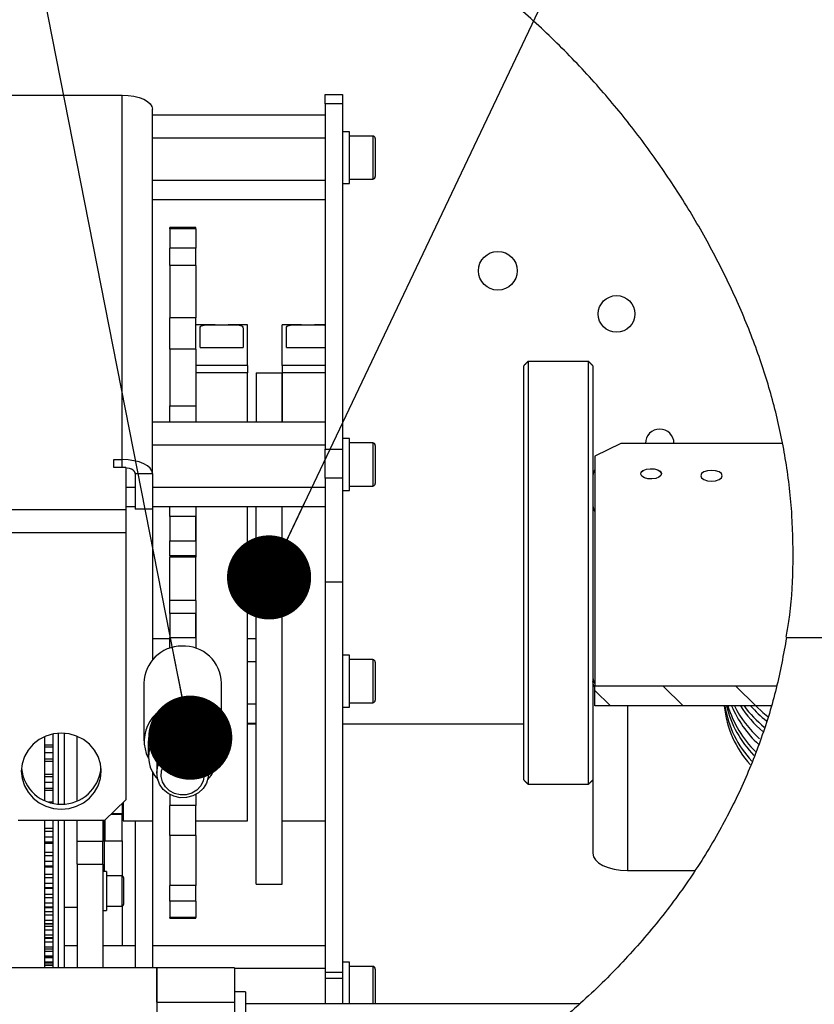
# Model space of a CAD drawing. Header units: millimetres. Extents: x 36 to 588, y 6 to 414.
# Tile 48 of 61: x 409 to 421, y 328 to 344. Entities that reach past the tile are written whole.
import ezdxf

# ---------------------------------------------------------------- set-up
doc = ezdxf.new("R2010")
doc.units = ezdxf.units.MM
doc.dimstyles.new('SLDDIMSTYLE2', dxfattribs={"dimtxt": 1.3, "dimasz": 1.3, "dimexe": 0, "dimexo": 0.0625, "dimgap": 0.325, "dimtad": 0, "dimtih": 1, "dimtoh": 1, "dimdec": 0, "dimrnd": 1e-09, "dimzin": 0, "dimdsep": 46, "dimtxsty": 'Standard', "dimblk1": 'DOT', "dimblk2": 'DOT', "dimsah": 1, "dimcen": 0.09, "dimadec": 0, "dimazin": 0, "dimtfac": 1, "dimtdec": 0, "dimtofl": 0, "dimtmove": 0, "dimatfit": 3, "dimldrblk": 'DOT', "dimfxl": 1, "dimtolj": 1, "dimtzin": 0, "dimarcsym": 0})

# ---------------------------------------------------------------- blocks, each defined once
blk = doc.blocks.new('SW_HATCH_0')
at = {"color": 0, "linetype": 'Continuous', "lineweight": 0}
for p, q in [((0, 0), (1.667, 1.667)), ((-1.989, -1.989), (-1.767, -1.767)), ((0, -4.49), (1.667, -2.823)), ((16.338, -6.446), (16.1, -6.208)), ((17.46, -6.446), (17.152, -6.138)), ((18.583, -6.446), (18.275, -6.138)), ((1.136, -7.844), (1.667, -7.314))]:
    blk.add_line(p, q, dxfattribs=at)
blk = doc.blocks.new('_DOT')
at = {"color": 0, "linetype": 'ByBlock', "lineweight": -2}
blk.add_line((-0.5, 0), (-1, 0), dxfattribs=at)
at = {"color": 0, "linetype": 'ByBlock', "const_width": 0.5}
blk.add_lwpolyline([(-0.25, 0, 1), (0.25, 0, 1)], format="xyb", close=True, dxfattribs=at)

msp = doc.modelspace()

# ---------------------------------------------------------------- linework, layer by layer
at = {"color": 7, "linetype": 'Continuous', "lineweight": 30}
for p, q in [((408.7443088, 342.4820574), (410.6876421, 342.4820574)), ((410.6876421, 336.8516155), (410.6876421, 342.4820574)), ((413.8209754, 342.4928648), (414.0876421, 342.4928648)), ((413.8209754, 342.3491504), (413.8209754, 342.4928648)), ((414.0876421, 342.4928648), (414.0876421, 342.3491504)), ((414.0876421, 342.3491504), (413.8209754, 342.3491504)), ((413.8209754, 342.3491504), (413.8209754, 337.0150475)), ((414.0876421, 342.3491504), (414.0876421, 337.0150475)), ((411.1543088, 336.637941), (411.1543088, 342.2683829)), ((413.8209754, 342.1722018), (411.1543088, 342.1722018)), ((414.1943088, 341.1186251), (414.1943088, 341.9186251)), ((414.5543088, 341.8519584), (414.5543088, 341.222286)), ((413.8209754, 341.8182259), (411.1543088, 341.8182259)), ((414.5943088, 341.8119584), (414.5943088, 341.2578467)), ((414.5543088, 341.222286), (414.5543088, 341.1852917)), ((414.5943088, 341.2578467), (414.5943088, 341.2252917)), ((413.8209754, 341.1646491), (411.1543088, 341.1646491)), ((413.8209754, 340.8650483), (411.1543088, 340.8650483)), ((411.4209754, 340.4196381), (411.4209754, 340.4366931)), ((411.8209754, 340.4196381), (411.4209754, 340.4196381)), ((411.4209754, 340.4196381), (411.4209754, 340.1177011)), ((411.8209754, 340.4196381), (411.8209754, 340.4366931)), ((411.8209754, 340.4196381), (411.8209754, 340.1177011)), ((411.8209754, 340.1177011), (411.4209754, 340.1177011)), ((411.4209754, 339.8518684), (411.4209754, 340.1177011)), ((411.8209754, 339.8518684), (411.8209754, 340.1177011)), ((411.8209754, 339.8518684), (411.4209754, 339.8518684)), ((411.4209754, 339.8518684), (411.4209754, 339.0407413)), ((411.8209754, 339.8518684), (411.8209754, 339.0407413)), ((411.8209754, 339.0407413), (411.4209754, 339.0407413)), ((411.4209754, 338.5611814), (411.4209754, 339.0407413)), ((411.8209754, 338.5611814), (411.8209754, 339.0407413)), ((411.8876421, 338.5850068), (411.8876421, 338.8842803)), ((412.5543088, 338.8842803), (412.5543088, 338.5850068)), ((412.6209754, 338.3089342), (412.6209754, 338.9366931)), ((413.1543088, 338.3089342), (413.1543088, 338.9366931)), ((413.2209754, 338.5850068), (413.2209754, 338.8842803)), ((411.8209754, 338.5611814), (411.4209754, 338.5611814)), ((411.4209754, 338.5611814), (411.4209754, 337.6810169)), ((411.8209754, 338.5611814), (411.8209754, 337.6810169)), ((411.8876421, 338.5850068), (412.5543088, 338.5850068)), ((413.2209754, 338.5850068), (413.8209754, 338.5850068)), ((416.9543088, 338.3700265), (416.9543088, 331.8366931)), ((417.8876421, 331.8366931), (417.8876421, 338.3700265)), ((412.6209754, 338.3089342), (411.8209754, 338.3089342)), ((412.6209754, 338.1949348), (411.8209754, 338.1949348)), ((412.6209754, 338.3089342), (412.6209754, 338.1949348)), ((412.6209754, 337.4307771), (412.6209754, 338.1949348)), ((412.7543088, 338.1949348), (413.1543088, 338.1949348)), ((412.7543088, 338.1949348), (412.7543088, 337.4307771)), ((413.8209754, 338.3089342), (413.1543088, 338.3089342)), ((413.1543088, 338.3089342), (413.1543088, 338.1949348)), ((413.8209754, 338.1949348), (413.1543088, 338.1949348)), ((413.1543088, 337.4307771), (413.1543088, 338.1949348)), ((413.1543088, 338.1949348), (413.1543088, 337.4307771)), ((416.8876421, 331.9033598), (416.8876421, 338.3033598)), ((417.9543088, 338.3033598), (417.9543088, 336.605753)), ((411.4209754, 337.6810169), (411.8209754, 337.6810169)), ((411.4209754, 337.4307771), (411.4209754, 337.6810169)), ((411.8209754, 337.6810169), (411.8209754, 337.4307771)), ((413.8209754, 337.4307771), (411.1543088, 337.4307771)), ((414.1943088, 336.3772003), (414.1943088, 337.1772003)), ((413.8209754, 337.0768011), (411.1543088, 337.0768011)), ((413.8209754, 337.0150475), (414.0876421, 337.0150475)), ((413.8209754, 336.5660838), (413.8209754, 337.0150475)), ((414.0876421, 337.0150475), (414.0876421, 336.5660838)), ((414.5543088, 337.1105337), (414.5543088, 336.4808613)), ((414.5943088, 337.0705337), (414.5943088, 336.516422)), ((418.3876421, 337.1033598), (417.9876421, 336.9033598)), ((420.8775945, 337.1033598), (418.3876421, 337.1033598)), ((410.5543088, 336.8516155), (410.6876421, 336.8516155)), ((410.5543088, 336.7330799), (410.5543088, 336.8516155)), ((410.6876421, 336.7330799), (410.6876421, 336.8516155)), ((417.9876421, 336.9033598), (417.9876421, 333.3542854)), ((410.7443088, 336.7330799), (410.5543088, 336.7330799)), ((410.7443088, 336.7330799), (410.7443088, 336.0789705)), ((410.8876421, 336.637941), (411.1543088, 336.637941)), ((410.8876421, 336.637941), (410.8876421, 336.5001157)), ((411.1543088, 336.637941), (411.1543088, 336.5001157)), ((414.0876421, 336.5660838), (413.8209754, 336.5660838)), ((413.8209754, 336.5660838), (413.8209754, 334.9583642)), ((414.0876421, 336.5660838), (414.0876421, 334.9583642)), ((414.5943088, 336.516422), (414.5943088, 336.483867)), ((417.9543088, 336.605753), (417.9543088, 336.1390863)), ((410.8876421, 336.4232243), (410.7443088, 336.4232243)), ((410.8876421, 336.5001157), (410.8876421, 336.4232243)), ((410.8876421, 336.4232243), (410.8876421, 336.1236236)), ((411.1543088, 336.5001157), (411.1543088, 336.4232243)), ((413.8209754, 336.4232243), (411.1543088, 336.4232243)), ((411.1543088, 336.4232243), (411.1543088, 336.1236236)), ((414.5543088, 336.4808613), (414.5543088, 336.443867)), ((410.7443088, 336.0789705), (408.7443088, 336.0789705)), ((410.8876421, 336.1236236), (410.7443088, 336.1236236)), ((410.7443088, 336.0789705), (410.7443088, 335.723026)), ((410.8876421, 336.1236236), (410.8876421, 336.0884923)), ((411.1543088, 336.0884923), (410.8876421, 336.0884923)), ((411.1543088, 336.1236236), (411.1543088, 336.0884923)), ((413.8209754, 336.1236236), (411.1543088, 336.1236236)), ((411.1543088, 336.0884923), (411.1543088, 333.7590092)), ((411.4209754, 335.9712144), (411.4209754, 336.1236236)), ((411.8209754, 336.1236236), (411.8209754, 335.9712144)), ((412.6209754, 335.2524402), (412.6209754, 336.1236236)), ((412.7543088, 335.377734), (412.7543088, 336.1236236)), ((413.1543088, 335.377734), (413.1543088, 336.1236236)), ((417.9543088, 336.1390863), (417.9543088, 333.4832751)), ((411.8209754, 335.9712144), (411.4209754, 335.9712144)), ((411.4209754, 335.9712144), (411.4209754, 335.5980693)), ((411.8209754, 335.5980693), (411.8209754, 335.9712144)), ((411.8209754, 335.9712144), (411.8209754, 335.5980693)), ((410.7443088, 335.723026), (408.7443088, 335.723026)), ((410.7443088, 335.723026), (410.7443088, 331.5936597)), ((411.4209754, 335.5980693), (411.8209754, 335.5980693)), ((411.4209754, 335.3658578), (411.4209754, 335.5980693)), ((411.8209754, 335.5980693), (411.8209754, 335.3658578)), ((411.8209754, 335.3658578), (411.4209754, 335.3658578)), ((411.4209754, 335.3658578), (411.4209754, 335.3437448)), ((411.8209754, 335.3437448), (411.4209754, 335.3437448)), ((411.4209754, 334.6771797), (411.4209754, 335.3437448)), ((411.8209754, 335.3658578), (411.8209754, 335.3437448)), ((411.8209754, 334.6771797), (411.8209754, 335.3437448)), ((414.0876421, 334.9583642), (413.8209754, 334.9583642)), ((413.8209754, 334.9583642), (413.8209754, 328.9266622)), ((414.0876421, 334.9583642), (414.0876421, 328.9266622)), ((412.6209754, 331.2700265), (412.6209754, 334.7738947)), ((412.9143088, 334.75326), (412.9143088, 334.7469072)), ((412.9143088, 334.7469072), (412.9143088, 334.7098164)), ((412.9943088, 334.75326), (412.9943088, 334.7469072)), ((412.9943088, 334.7098164), (412.9943088, 334.7469072)), ((411.8209754, 334.6771797), (411.4209754, 334.6771797)), ((411.4209754, 334.476289), (411.4209754, 334.6771797)), ((411.8209754, 334.6771797), (411.8209754, 334.476289)), ((412.7543088, 330.2919605), (412.7543088, 334.648601)), ((413.1543088, 330.2919605), (413.1543088, 334.648601)), ((411.8209754, 334.476289), (411.4209754, 334.476289)), ((411.4209754, 334.476289), (411.4209754, 334.1057261)), ((411.8209754, 334.1057261), (411.8209754, 334.476289)), ((411.8209754, 334.476289), (411.8209754, 334.1057261)), ((411.4209754, 334.083096), (411.1543088, 334.083096)), ((411.4209754, 334.1057261), (411.8209754, 334.1057261)), ((411.4209754, 333.9385947), (411.4209754, 334.1057261)), ((411.8209754, 334.1057261), (411.8209754, 333.9385947)), ((412.7543088, 334.083096), (412.6209754, 334.083096)), ((420.9461612, 334.1033598), (436.9876421, 334.1033598)), ((414.1943088, 333.0295192), (414.1943088, 333.8295192)), ((412.7543088, 333.72912), (412.6209754, 333.72912)), ((414.5543088, 333.7628526), (414.5543088, 333.1331802)), ((414.5943088, 333.7228526), (414.5943088, 333.1687409)), ((417.9543088, 333.4832751), (417.9543088, 333.4255401)), ((417.9543088, 333.4255401), (417.9543088, 330.7697288)), ((420.7955694, 333.3542854), (417.9876421, 333.3542854)), ((417.9876421, 333.0463652), (417.9876421, 333.3542854)), ((414.5943088, 333.1687409), (414.5943088, 333.1361859)), ((412.7543088, 333.0755433), (412.6209754, 333.0755433)), ((414.5543088, 333.1331802), (414.5543088, 333.0961859)), ((420.7134127, 333.0463652), (417.9876421, 333.0463652)), ((418.4876421, 333.0463652), (418.4876421, 330.5030622)), ((412.7543088, 332.7759425), (412.6209754, 332.7759425)), ((412.6209754, 332.7700265), (412.7543088, 332.7700265)), ((414.0876421, 332.7700265), (416.8876421, 332.7700265)), ((409.4876421, 332.5721326), (409.4876421, 331.5853867)), ((409.6209754, 331.5439636), (409.6209754, 332.6135557)), ((409.7038992, 331.5333598), (409.7038992, 332.6241595)), ((409.79453, 331.5340484), (409.79453, 332.6234709)), ((409.9876421, 331.5797546), (409.9876421, 332.5777647)), ((409.4876421, 332.4468635), (409.6209754, 332.4468635)), ((409.4876421, 332.4129791), (409.6209754, 332.4129791)), ((409.4876421, 332.3280332), (409.6209754, 332.3280332)), ((409.4876421, 332.230395), (409.6209754, 332.230395)), ((409.4876421, 331.9928893), (409.6209754, 331.9928893)), ((409.4876421, 331.9549551), (409.6209754, 331.9549551)), ((411.1543088, 332.0157707), (411.1543088, 331.2700265)), ((409.4876421, 331.8685194), (409.6209754, 331.8685194)), ((409.4876421, 331.7757299), (409.6209754, 331.7757299)), ((411.4209754, 331.6777051), (411.4209754, 331.5059341)), ((411.8209754, 331.6777051), (411.8209754, 331.5059341)), ((409.5481983, 331.5625877), (409.6209754, 331.5625877)), ((410.4109754, 331.2761944), (410.7443088, 331.5936597)), ((410.6876421, 331.5396906), (410.6876421, 331.384887)), ((410.7009754, 331.5523892), (410.7009754, 331.2700265)), ((411.8209754, 331.5059341), (411.4209754, 331.5059341)), ((411.4209754, 331.0428285), (411.4209754, 331.5059341)), ((411.8209754, 331.0428285), (411.8209754, 331.5059341)), ((410.5251009, 331.384887), (410.6876421, 331.384887)), ((410.6876421, 331.384887), (410.6876421, 331.3765893)), ((410.6876421, 330.9623604), (410.6876421, 331.3765893)), ((410.4109754, 331.2761944), (409.0776421, 331.2761944)), ((409.4876421, 331.2761944), (409.4876421, 328.9980202)), ((409.6209754, 328.9980202), (409.6209754, 331.2761944)), ((409.7038992, 328.9980202), (409.7038992, 331.2761944)), ((409.79453, 328.9980202), (409.79453, 331.2761944)), ((409.9876421, 330.9502014), (409.9876421, 331.2761944)), ((410.3876421, 331.2761944), (410.3876421, 330.9502014)), ((410.4076421, 331.2761944), (410.4076421, 330.5033598)), ((410.4209754, 330.9623604), (410.4209754, 331.2857184)), ((410.8876421, 331.2700265), (410.8876421, 329.1186078)), ((411.1543088, 331.2700265), (411.1543088, 329.1186078)), ((409.4876421, 331.1592335), (409.6209754, 331.1592335)), ((409.4876421, 331.1140944), (409.6209754, 331.1140944)), ((409.4876421, 331.0266589), (409.6209754, 331.0266589)), ((411.8209754, 331.0428285), (411.4209754, 331.0428285)), ((411.4209754, 331.0428285), (411.4209754, 330.2730012)), ((411.8209754, 331.0428285), (411.8209754, 330.2730012)), ((409.4876421, 330.9456431), (409.6209754, 330.9456431)), ((410.3876421, 330.9502014), (409.9876421, 330.9502014)), ((409.9876421, 330.6020294), (409.9876421, 330.9502014)), ((410.3876421, 330.6020294), (410.3876421, 330.9502014)), ((410.6876421, 330.9623604), (410.6876421, 330.4194565)), ((409.4876421, 330.7858964), (409.6209754, 330.7858964)), ((409.4876421, 330.7376572), (409.6209754, 330.7376572)), ((409.4876421, 330.6507192), (409.6209754, 330.6507192)), ((409.4876421, 330.5765389), (409.6209754, 330.5765389)), ((409.9876421, 330.6020294), (410.3876421, 330.6020294)), ((409.9876421, 330.6020294), (409.9876421, 328.9980202)), ((410.3876421, 330.6020294), (410.3876421, 328.9980202)), ((409.4876421, 330.4454179), (409.6209754, 330.4454179)), ((410.4409754, 330.48697), (410.4409754, 329.88697)), ((410.6809754, 330.4203033), (410.6809754, 330.2938072)), ((418.4876421, 330.5030622), (419.5271197, 330.5030622)), ((409.4876421, 330.3944456), (409.6209754, 330.3944456)), ((409.4876421, 330.3086668), (409.6209754, 330.3086668)), ((410.6809754, 330.2938072), (410.6809754, 329.9536366)), ((410.7076421, 330.3936366), (410.7076421, 330.2815972)), ((410.7076421, 330.2815972), (410.7076421, 329.9803033)), ((411.8209754, 330.2730012), (411.4209754, 330.2730012)), ((411.4209754, 330.028667), (411.4209754, 330.2730012)), ((411.8209754, 330.028667), (411.8209754, 330.2730012)), ((412.7543088, 330.2919605), (413.1543088, 330.2919605)), ((409.4876421, 330.2418865), (409.6209754, 330.2418865)), ((409.4876421, 330.1403891), (409.6209754, 330.1403891)), ((409.4876421, 330.0870716), (409.6209754, 330.0870716)), ((409.4876421, 330.003105), (409.6209754, 330.003105)), ((411.8209754, 330.028667), (411.4209754, 330.028667)), ((411.4209754, 330.028667), (411.4209754, 329.7754465)), ((411.8209754, 330.028667), (411.8209754, 329.7754465)), ((409.4876421, 329.9442328), (409.6209754, 329.9442328)), ((409.4876421, 329.8731315), (409.6209754, 329.8731315)), ((409.4876421, 329.8178747), (409.6209754, 329.8178747)), ((410.6876421, 329.9544834), (410.6876421, 329.3416713)), ((409.4876421, 329.7363591), (409.6209754, 329.7363591)), ((409.4876421, 329.6858432), (409.6209754, 329.6858432)), ((411.8209754, 329.7754465), (411.4209754, 329.7754465)), ((411.4209754, 329.7700265), (411.4209754, 329.7754465)), ((411.8209754, 329.7700265), (411.8209754, 329.7754465)), ((409.4876421, 329.6456791), (409.6209754, 329.6456791)), ((409.4876421, 329.5889034), (409.6209754, 329.5889034)), ((409.4876421, 329.5104594), (409.6209754, 329.5104594)), ((409.4876421, 329.4686841), (409.6209754, 329.4686841)), ((409.4876421, 329.459763), (409.6209754, 329.459763)), ((409.4876421, 329.4019005), (409.6209754, 329.4019005)), ((409.4876421, 329.327125), (409.6209754, 329.327125)), ((409.4876421, 329.2944084), (409.6209754, 329.2944084)), ((409.4876421, 329.2582892), (409.6209754, 329.2582892)), ((409.9876421, 329.3416713), (409.79453, 329.3416713)), ((410.8876421, 329.3416713), (410.3876421, 329.3416713)), ((413.8209754, 329.3416713), (411.1543088, 329.3416713)), ((409.4876421, 329.1877513), (409.6209754, 329.1877513)), ((409.4876421, 329.1643423), (409.6209754, 329.1643423)), ((409.4876421, 329.1591624), (409.6209754, 329.1591624)), ((409.4876421, 329.0933989), (409.6209754, 329.0933989)), ((409.4876421, 329.0794757), (409.6209754, 329.0794757)), ((410.8876421, 329.1186078), (410.8876421, 328.9980202)), ((411.1543088, 329.1186078), (411.1543088, 328.9980202)), ((414.1943088, 328.4453868), (414.1943088, 329.0880945)), ((411.2209754, 328.9980202), (408.7209754, 328.9980202)), ((409.4876421, 329.0447859), (409.6209754, 329.0447859)), ((409.4876421, 329.0404545), (409.6209754, 329.0404545)), ((412.4209754, 328.9980202), (411.2209754, 328.9980202)), ((411.2209754, 328.468838), (411.2209754, 328.9980202)), ((411.2209754, 328.9980202), (411.2209754, 325.2329803)), ((412.4209754, 328.9980202), (412.4209754, 328.468838)), ((413.8209754, 328.9876953), (412.4209754, 328.9876953)), ((413.8209754, 328.9266622), (413.8209754, 328.8350874)), ((414.0876421, 328.9266622), (413.8209754, 328.9266622)), ((414.0876421, 328.9266622), (414.0876421, 328.8350874)), ((414.5543088, 329.0214278), (414.5543088, 328.4453868)), ((414.5943088, 328.9814278), (414.5943088, 328.4453868)), ((414.0876421, 328.8350874), (413.8209754, 328.8350874)), ((413.8209754, 328.8350874), (413.8209754, 328.4453868)), ((414.0876421, 328.8350874), (414.0876421, 328.4453868)), ((412.5876421, 328.6279704), (412.5876421, 327.4393859)), ((411.2209754, 328.468838), (412.4209754, 328.468838)), ((412.4209754, 328.468838), (412.4209754, 327.3671025))]:
    msp.add_line(p, q, dxfattribs=at)
at = {"color": 7, "linetype": 'Continuous', "lineweight": 30, "flags": 128}
for points in [[(410.6876421, 342.4820574), (410.7786843, 342.4779517), (410.8662277, 342.4657924), (410.9469082, 342.4460468), (411.0176253, 342.4194736), (411.0756613, 342.3870941), (411.1187859, 342.3501526), (411.1453419, 342.3100688), (411.1543088, 342.2683829)], [(411.1543088, 336.637941), (411.1453419, 336.6796269), (411.1187859, 336.7197107), (411.0756613, 336.7566522), (411.0176253, 336.7890317), (410.9469082, 336.8156049), (410.8662277, 336.8353505), (410.7786843, 336.8475098), (410.6876421, 336.8516155)], [(410.8876421, 336.637941), (410.8837992, 336.6558064), (410.872418, 336.6729852), (410.853936, 336.6888173), (410.8290635, 336.7026942), (410.7987562, 336.7140827), (410.7641788, 336.7225451), (410.7443088, 336.7257632)], [(417.9876421, 336.6985491), (417.9645566, 336.6577771), (417.9543088, 336.605753)], [(419.0056876, 336.6077464), (418.9754278, 336.5806449), (418.9267287, 336.5613962), (418.8670043, 336.552931), (418.8053471, 336.5565379), (418.7511439, 336.5716678), (418.7126466, 336.5960174), (418.6957161, 336.6258796), (418.7029299, 336.6567081), (418.7331898, 336.6838097), (418.7818889, 336.7030584), (418.8416133, 336.7115236), (418.9032705, 336.7079167), (418.9574737, 336.6927868), (418.995971, 336.6684372), (419.0129014, 336.638575), (419.0056876, 336.6077464)], [(419.9543088, 336.6033598), (419.941622, 336.6352501), (419.9054932, 336.6622853), (419.8514227, 336.6803497), (419.7876421, 336.6866931), (419.7238615, 336.6803497), (419.669791, 336.6622853), (419.6336622, 336.6352501), (419.6209754, 336.6033598), (419.6336622, 336.5714695), (419.669791, 336.5444342), (419.7238615, 336.5263698), (419.7876421, 336.5200265), (419.8514227, 336.5263698), (419.9054932, 336.5444342), (419.941622, 336.5714695), (419.9543088, 336.6033598)], [(417.9543088, 336.1390863), (417.9645566, 336.0870623), (417.9876421, 336.0462903)], [(412.869791, 335.107755), (412.8672536, 335.1205103), (412.8600279, 335.1313237)], [(413.1054932, 335.107755), (413.1029559, 335.1205103), (413.0957301, 335.1313237)], [(412.869791, 334.8720679), (412.8672536, 334.8848232), (412.8600279, 334.8956366)], [(413.1054932, 334.8720679), (413.1029559, 334.8848232), (413.0957301, 334.8956366)], [(417.9543088, 333.4832751), (417.9645566, 333.431251), (417.9876421, 333.390479)], [(417.9876421, 333.332744), (417.9645566, 333.373516), (417.9543088, 333.4255401)], [(420.4700403, 333.0463652), (420.5781919, 332.9467081), (420.6569824, 332.8831017)], [(409.7443088, 332.6254218), (409.6240031, 332.6141368), (409.5083207, 332.5807154), (409.4017071, 332.5264421), (409.3082596, 332.4534025), (409.2315692, 332.3644034), (409.1745831, 332.2628652), (409.1394912, 332.1526897), (409.1276421, 332.0381111), (409.1394912, 331.9235324), (409.1745831, 331.813357), (409.2315692, 331.7118187), (409.3082596, 331.6228197), (409.4017071, 331.54978), (409.5083207, 331.4955067), (409.6240031, 331.4620853), (409.7443088, 331.4508003), (409.8646145, 331.4620853), (409.9802969, 331.4955067), (410.0869104, 331.54978), (410.180358, 331.6228197), (410.2570484, 331.7118187), (410.3140345, 331.813357), (410.3491264, 331.9235324), (410.3609754, 332.0381111), (410.3491264, 332.1526897), (410.3140345, 332.2628652), (410.2570484, 332.3644034), (410.180358, 332.4534025), (410.0869104, 332.5264421), (409.9802969, 332.5807154), (409.8646145, 332.6141368), (409.7443088, 332.6254218)], [(411.6113914, 332.3884736), (411.7111399, 332.3787785), (411.8052231, 332.3457625), (411.8877292, 332.2915), (411.9534743, 332.2194006), (411.9983272, 332.1339945), (412.0194697, 332.0406481), (412.0155734, 331.9452268), (411.986883, 331.8537261), (411.9352013, 331.7718955), (411.8637757, 331.7048765), (411.777094, 331.6568804), (411.6806028, 331.6309228), (411.580365, 331.6286348), (411.4826789, 331.6501601), (411.3936825, 331.6941462), (411.3189677, 331.7578293), (411.2632292, 331.837208), (411.2299692, 331.9272946), (411.2212776, 332.0224286), (411.2377004, 332.1166324), (411.2782059, 332.2039869), (411.3402488, 332.2790032), (411.4199308, 332.3369678), (411.5122451, 332.3742385), (411.6113914, 332.3884736)], [(411.6129888, 332.3046745), (411.7031914, 332.2949576), (411.7872964, 332.2624232), (411.8590662, 332.2094842), (411.9131778, 332.1400668), (411.9456182, 332.0593194), (411.9539813, 331.9732307), (411.9376468, 331.8881855), (411.8978263, 331.8104912), (411.8374731, 331.74591), (411.7610632, 331.6992316), (411.6742636, 331.673918), (411.5835119, 331.6718465), (411.4955387, 331.6931708), (411.4168685, 331.7363093), (411.3533361, 331.7980627), (411.3096532, 331.8738509), (411.2890597, 331.9580532), (411.2930828, 332.0444246), (411.3214243, 332.1265594), (411.3719821, 332.198366), (411.4410065, 332.2545188), (411.5233785, 332.2908532), (411.6129888, 332.3046745)], [(417.9543088, 330.7697288), (417.9645566, 330.7177048), (417.9949064, 330.6676799), (418.0441917, 330.6215768), (418.1105185, 330.581167), (418.191338, 330.5480036), (418.2835443, 330.523361), (418.3835939, 330.5081861), (418.4876421, 330.5030622)]]:
    msp.add_lwpolyline(points, dxfattribs=at)
at = {"color": 7, "linetype": 'Continuous', "lineweight": 30}
for centre, radius in [((416.4876421, 339.7700265), 0.3), ((418.3209754, 339.1033598), 0.2833333), ((412.9543243, 334.9843804), 0.3999905), ((412.9543232, 334.9831632), 0.3566572), ((412.9543192, 334.9831662), 0.2766605), ((412.8364589, 335.1031943), 0.0333325), ((413.0721612, 335.1031943), 0.0333325), ((412.8364583, 335.1025358), 0.0166663), ((413.0721605, 335.1025358), 0.0166663), ((412.8364589, 334.8675072), 0.0333325), ((412.8364583, 334.8668487), 0.0166663), ((413.0721612, 334.8675072), 0.0333325), ((413.0721605, 334.8668487), 0.0166663)]:
    msp.add_circle(centre, radius, dxfattribs=at)
for centre, radius, start, end in [((414.5543088, 341.8119584), 0.04, 0, 90), ((414.5543088, 341.2252917), 0.04, 270, 0), ((418.9876421, 337.1033598), 0.22, 360, 180), ((414.5543088, 337.0705337), 0.04, 0, 90), ((414.5543088, 336.483867), 0.04, 270, 0), ((412.9543102, 335.0313244), 0.4000015, 45.00050903, 179.99688387), ((412.9543102, 334.9949671), 0.4000015, 45.00050903, 179.99688387), ((412.9543102, 334.9889719), 0.4000015, 45.00050903, 179.99688387), ((412.9543109, 334.9839142), 0.3591029, 45.00093942, 177.86464934), ((412.954311, 334.9839151), 0.3566689, 45.00087126, 179.99652164), ((412.9543489, 335.0313445), 0.3999599, 0.00022549, 45.00238173), ((412.8364578, 335.1077531), 0.0333335, 45.00063484, 179.99675806), ((413.0721601, 335.1077531), 0.0333335, 45.00063484, 179.99675806), ((412.9543432, 334.9839348), 0.3566322, 0.00031443, 45.00229279), ((412.954343, 334.9839345), 0.3590658, 2.20550294, 45.00227753), ((412.9543489, 334.9949873), 0.3999599, 0.00022549, 45.00238173), ((412.9543489, 334.9889921), 0.3999599, 0.00022549, 45.00238173), ((412.9542957, 334.9899177), 0.2766536, 180.00130173, 261.68948563), ((412.9543206, 334.9899189), 0.2766549, 278.3107504, 359.99846225), ((412.8364578, 334.872066), 0.0333335, 45.00063484, 179.99675806), ((413.0721601, 334.872066), 0.0333335, 45.00063484, 179.99675806), ((412.9543088, 334.7532579), 0.04, 0.00296714, 179.99703286), ((412.9543088, 334.7469051), 0.04, 0.00296714, 179.99703286), ((412.9543088, 334.983594), 0.2766843, 261.68767111, 278.31232889), ((411.6055443, 333.3863891), 0.5847235, 89.89660918, 178.68203098), ((411.6343873, 333.3849941), 0.586776, 1.44961572, 92.71436288), ((414.5543088, 333.7228526), 0.04, 0, 90), ((411.5980911, 332.5039698), 0.5729365, 89.14910013, 207.00908201), ((411.6453457, 332.5057471), 0.5724089, 332.69013508, 93.88130926), ((414.5543088, 333.1361859), 0.04, 270, 0), ((421.5875213, 333.2101065), 1.6115789, 185.83148791, 221.63891699), ((421.6085561, 333.3037962), 1.6344958, 189.06174173, 222.86585974), ((421.631065, 333.4419799), 1.6602656, 193.78528216, 224.27783491), ((421.6549661, 333.5402868), 1.6880119, 197.01400765, 225.2731148), ((421.6706116, 333.7105591), 1.7078645, 202.88626563, 227.35378341), ((421.6971653, 333.8310558), 1.7410403, 206.78874311, 227.93853896), ((421.7439292, 334.0297304), 1.8024311, 213.0641126, 229.87411322), ((421.7563963, 334.1256383), 1.8201271, 216.36775216, 230.59216799), ((421.7869384, 334.2824595), 1.8641418, 221.53598147, 231.87507258), ((411.6063405, 332.474232), 0.5188153, 89.79499759, 178.78364257), ((411.6338066, 332.4730287), 0.5206455, 1.3445343, 92.81944429), ((411.5987489, 332.2632661), 0.5062989, 88.93076336, 223.85299677), ((411.6444773, 332.2645244), 0.5062541, 315.94431425, 94.10960559), ((411.6114033, 332.1815735), 0.3905483, 90.00173796, 178.5769022), ((411.6322266, 332.1838609), 0.3888195, 1.09227648, 93.07170211), ((409.7443088, 332.145705), 0.6188197, 186.21054358, 353.78945642), ((410.6809754, 330.3936366), 0.0266667, 0, 90), ((410.6809754, 329.9803033), 0.0266667, 270, 0), ((414.5543088, 328.9814278), 0.04, 0, 90)]:
    msp.add_arc(centre, radius, start, end, dxfattribs=at)
for points, knots in [([(420.9385793, 334.1075384), (420.9535748, 334.1891584), (421.0177404, 334.5384088), (421.0538379, 335.1695073), (421.0432641, 335.9963078), (420.9499031, 336.805756), (420.7880049, 337.5934633), (420.5622411, 338.3566463), (420.2717446, 339.1158535), (419.9214848, 339.865606), (419.5164159, 340.599652), (419.0615266, 341.3117499), (418.5617858, 341.9956309), (418.0103458, 342.6592335), (417.409479, 343.2930775), (416.7619316, 343.8866254), (416.0865967, 344.4186044), (415.3893812, 344.8813835), (414.7136737, 345.2469713), (414.0691487, 345.521503), (413.4629149, 345.7146858), (412.856273, 345.8397584), (412.2525417, 345.8919065), (411.655273, 345.8661969), (411.0765397, 345.7590831), (410.5203627, 345.5704211), (409.9796192, 345.3244665), (409.4354216, 345.0368419), (408.877695, 344.7245879), (408.2961094, 344.4071286), (407.6879443, 344.0954242), (406.8813603, 343.6969427), (405.8802759, 343.2170682), (404.70309, 342.6523722), (403.9343781, 342.2489394), (403.5543088, 342.0494727)], [0, 0, 0, 0, 0.0096915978, 0.04147019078, 0.07359092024, 0.10623636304, 0.13647588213, 0.1674371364, 0.19910383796, 0.23135309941, 0.2640340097, 0.2969769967, 0.33000105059, 0.36292006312, 0.39770847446, 0.43195090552, 0.46545013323, 0.49803888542, 0.52959426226, 0.55505909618, 0.5797739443, 0.60380192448, 0.6272712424, 0.65038627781, 0.67343433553, 0.69577491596, 0.71881978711, 0.74276760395, 0.76766416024, 0.7934928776, 0.82016655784, 0.84749275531, 0.89858970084, 0.94986035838, 1, 1, 1, 1]), ([(411.8876421, 338.8842803), (411.8898072, 338.8944928), (411.8942011, 338.9152184), (411.9321915, 338.9286982), (411.9865156, 338.9344989), (412.0376996, 338.9363741), (412.1030544, 338.9367851), (412.1784339, 338.9365859), (412.2550362, 338.9365813), (412.3288412, 338.9367529), (412.4072951, 338.93652), (412.4713638, 338.9338193), (412.5154011, 338.9264246), (412.5480229, 338.9127175), (412.5518624, 338.8953478), (412.5543088, 338.8842803)], [0, 0, 0, 0, 0.1264852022, 0.2566920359, 0.3142783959, 0.3736098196, 0.42461618, 0.4760344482, 0.5225844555, 0.5628161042, 0.6198589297, 0.7073262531, 0.7838400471, 0.8622678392, 1, 1, 1, 1]), ([(413.2209754, 338.8842803), (413.2231405, 338.8944928), (413.2275344, 338.9152184), (413.2655249, 338.9286982), (413.3198488, 338.9344989), (413.3710336, 338.9363742), (413.4363858, 338.9367847), (413.5117743, 338.9365873), (413.5883473, 338.936577), (413.6622577, 338.9367689), (413.7400604, 338.9364106), (413.7943284, 338.9348267), (413.8153088, 338.9309362), (413.8209754, 338.9298855)], [0, 0, 0, 0, 0.1709969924, 0.3470253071, 0.4248770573, 0.5050879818, 0.5740441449, 0.6435571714, 0.7064887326, 0.7608784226, 0.8379953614, 0.9562435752, 1, 1, 1, 1]), ([(420.9461612, 334.1033598), (420.8980534, 333.8405446), (420.8017861, 333.3146328), (420.5655178, 332.545385), (420.2645628, 331.7954247), (419.8877246, 331.05612), (419.4347315, 330.3315206), (418.903503, 329.6267837), (418.303561, 328.9564683), (417.637367, 328.3242671), (416.9100509, 327.7346443), (416.1308523, 327.1907964), (415.3439952, 326.7181388), (414.563559, 326.3134675), (413.8011985, 325.9731211), (413.0284277, 325.6820907), (412.2521339, 325.4437274), (411.4791895, 325.2613908), (410.7164231, 325.1384556), (409.9706369, 325.0783331), (409.2737874, 325.0842886), (408.6305818, 325.1515385), (408.0433439, 325.2738182), (407.4898903, 325.4567232), (406.9751733, 325.7029889), (406.5043485, 326.0160976), (406.1430616, 326.3424135), (405.8636403, 326.6450777), (405.7245109, 326.8205165), (405.6543088, 326.9090397)], [0, 0, 0, 0, 0.0397633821, 0.0795693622, 0.1195929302, 0.1599928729, 0.2029853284, 0.246699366, 0.2912677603, 0.3368094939, 0.3833344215, 0.4305805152, 0.4782136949, 0.5199336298, 0.5614362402, 0.6024816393, 0.6428392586, 0.6822956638, 0.7206640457, 0.7577962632, 0.7935984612, 0.8242914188, 0.8539690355, 0.8827614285, 0.9108935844, 0.9386983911, 0.9666633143, 0.9831789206, 1, 1, 1, 1])]:
    msp.add_open_spline(points, degree=3, knots=knots, dxfattribs=at)
for points in [[(414.1943088, 341.9186251), (414.0876421, 341.9186251)], [(414.5543088, 341.8519584), (414.1943088, 341.8519584)], [(414.0876421, 341.1186251), (414.1943088, 341.1186251)], [(414.1943088, 341.1852917), (414.5543088, 341.1852917)], [(411.8209754, 340.4366931), (411.4209754, 340.4366931)], [(412.1236542, 338.9366931), (411.8209754, 338.9366931)], [(412.6209754, 338.9366931), (412.3224358, 338.9366931)], [(413.4569876, 338.9366931), (413.1543088, 338.9366931)], [(413.8209754, 338.9366931), (413.6557691, 338.9366931)], [(416.9543088, 338.3700265), (416.8876421, 338.3033598)], [(417.8876421, 338.3700265), (416.9543088, 338.3700265)], [(417.9543088, 338.3033598), (417.8876421, 338.3700265)], [(414.1943088, 337.1772003), (414.0876421, 337.1772003)], [(414.5543088, 337.1105337), (414.1943088, 337.1105337)], [(418.7244042, 336.6781555), (418.6971876, 336.6589105)], [(419.0114299, 336.6589105), (418.9842134, 336.6781555)], [(414.0876421, 336.3772003), (414.1943088, 336.3772003)], [(414.1943088, 336.443867), (414.5543088, 336.443867)], [(412.5543088, 335.0313461), (412.5543088, 334.9949888)], [(412.5543088, 334.9889937), (412.5543088, 334.9844007)], [(412.5976421, 334.9839367), (412.5976421, 334.9831804)], [(412.8031243, 335.107755), (412.8031243, 335.103196)], [(412.869791, 335.103196), (412.869791, 335.107755)], [(413.0388266, 335.107755), (413.0388266, 335.103196)], [(413.1054932, 335.103196), (413.1054932, 335.107755)], [(413.3109754, 334.9831804), (413.3109754, 334.9839367)], [(413.3543088, 334.9949888), (413.3543088, 335.0313461)], [(413.3543088, 334.9844007), (413.3543088, 334.9889937)], [(412.8031243, 334.8720679), (412.8031243, 334.8675089)], [(412.869791, 334.8675089), (412.869791, 334.8720679)], [(413.0388266, 334.8720679), (413.0388266, 334.8675089)], [(413.1054932, 334.8675089), (413.1054932, 334.8720679)], [(414.1943088, 333.8295192), (414.0876421, 333.8295192)], [(414.5543088, 333.7628526), (414.1943088, 333.7628526)], [(411.0209754, 333.3998383), (411.0209754, 332.5055697)], [(412.2209754, 332.5055697), (412.2209754, 333.3998383)], [(414.0876421, 333.0295192), (414.1943088, 333.0295192)], [(414.1943088, 333.0961859), (414.5543088, 333.0961859)], [(411.0876421, 332.4852454), (411.0876421, 332.2616782)], [(412.1543088, 332.2616782), (412.1543088, 332.4852454)], [(409.4876421, 332.1953046), (409.6209754, 332.1953046)], [(411.2209754, 332.1912728), (411.2209754, 332.0076246)], [(412.0209754, 332.0076246), (412.0209754, 332.1912728)], [(416.8876421, 331.9033598), (416.9543088, 331.8366931)], [(416.9543088, 331.8366931), (417.8876421, 331.8366931)], [(417.8876421, 331.8366931), (417.9543088, 331.9033598)], [(409.4876421, 331.7456367), (409.6209754, 331.7456367)], [(410.5163884, 331.3765893), (410.6876421, 331.3765893)], [(410.6876421, 331.4033598), (410.7009754, 331.4033598)], [(410.4076421, 331.2700265), (410.4209754, 331.2700265)], [(410.7009754, 331.2700265), (411.1543088, 331.2700265)], [(411.8209754, 331.2700265), (412.6209754, 331.2700265)], [(413.1543088, 331.2700265), (413.8209754, 331.2700265)], [(409.4876421, 330.9246732), (409.6209754, 330.9246732)], [(410.4209754, 330.9623604), (410.6876421, 330.9623604)], [(409.4876421, 330.5596257), (409.6209754, 330.5596257)], [(410.4409754, 330.48697), (410.3876421, 330.48697)], [(410.3912523, 330.48697), (410.4076421, 330.5033598)], [(410.6809754, 330.4203033), (410.4409754, 330.4203033)], [(409.4876421, 330.2286514), (409.6209754, 330.2286514)], [(409.4876421, 329.9342692), (409.6209754, 329.9342692)], [(409.79453, 329.9366931), (409.9876421, 329.9366931)], [(410.3876421, 329.88697), (410.4409754, 329.88697)], [(410.4409754, 329.9536366), (410.6809754, 329.9536366)], [(409.4876421, 329.6787195), (409.6209754, 329.6787195)], [(411.4209754, 329.7700265), (411.8209754, 329.7700265)], [(409.4876421, 329.4639472), (409.6209754, 329.4639472)], [(409.4876421, 329.2915869), (409.6209754, 329.2915869)], [(409.4876421, 329.1629503), (409.6209754, 329.1629503)], [(409.4876421, 329.0790165), (409.6209754, 329.0790165)], [(414.1943088, 329.0880945), (414.0876421, 329.0880945)], [(409.4876421, 329.0404241), (409.6209754, 329.0404241)], [(414.5543088, 329.0214278), (414.1943088, 329.0214278)], [(412.5876421, 328.6279704), (412.4209754, 328.6279704)], [(417.7476617, 328.4453868), (412.5876421, 328.4453868)]]:
    msp.add_open_spline(points, degree=1, dxfattribs=at)

# ---------------------------------------------------------------- block references
at = {"color": 7, "linetype": 'Continuous', "lineweight": 0}
msp.add_blockref('SW_HATCH_0', (401.8876421, 339.4923315), dxfattribs=at)

# ---------------------------------------------------------------- leaders
for points in [[(412.9543088, 335.0323395), (436.0790184, 383.7240115)], [(411.7364711, 332.5560053), (401.7437669, 383.2840998), (303.7108188, 383.2840998)]]:
    msp.add_leader(points, dimstyle='SLDDIMSTYLE2', dxfattribs=at)

doc.saveas('drawing.dxf')
